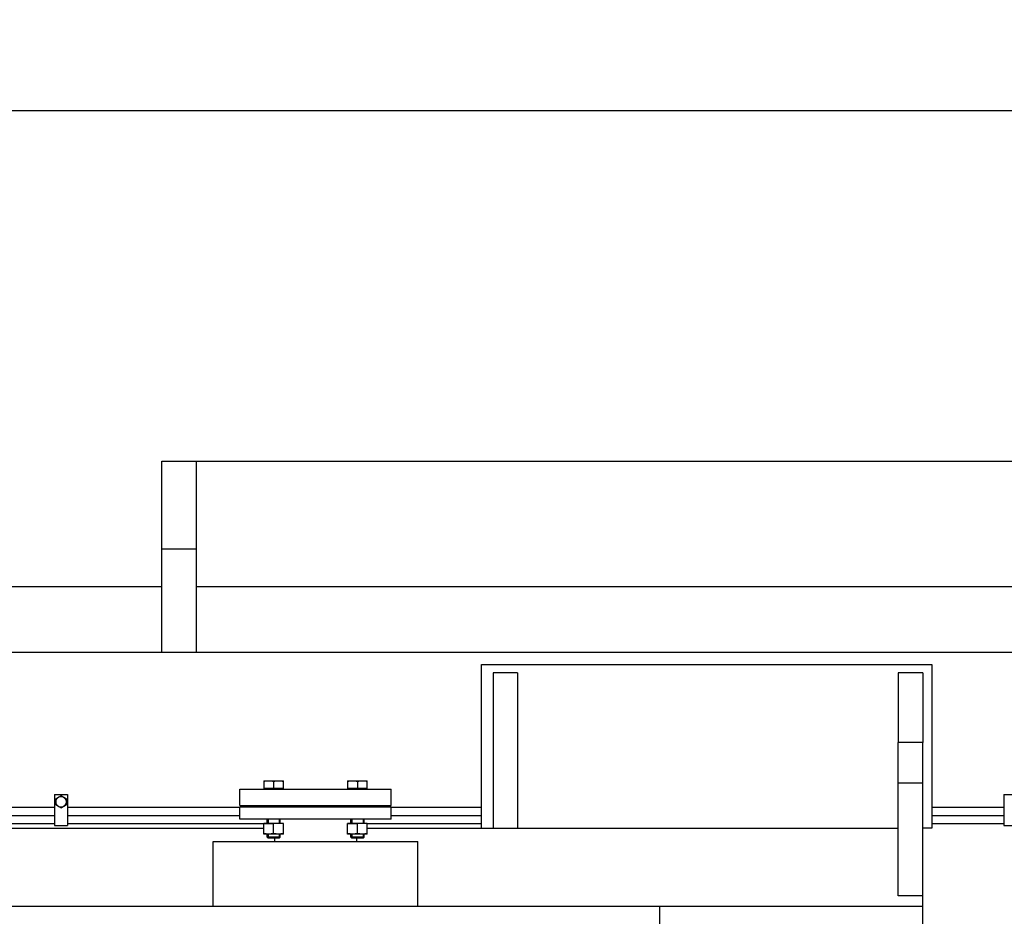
# Model space of a CAD drawing. Header units: millimetres. Extents: x 0 to 1189, y 0 to 841.
# Tile 85 of 184: x 698 to 746, y 324 to 368. Entities that reach past the tile are written whole.
import ezdxf
from ezdxf.enums import TextEntityAlignment as Align

# ---------------------------------------------------------------- set-up
doc = ezdxf.new("R2010")
doc.units = ezdxf.units.MM
doc.header["$LTSCALE"] = 65.395
doc.linetypes.add('CENTER', pattern=[0.6, 0.375, -0.075, 0.075, -0.075])
doc.layers.get('0').update_dxf_attribs({"linetype": 'CONTINUOUS'})
for name, color, linetype in [('32007_153200_20_ABL1769', 7, 'CONTINUOUS'), ('32007_153200_20_T1_PBL2097', 7, 'CONTINUOUS'), ('8M32E_GENSET_GENERATOR_ABL1724', 7, 'CONTINUOUS'), ('8M32E_GENSET_GENERATOR_T1_PBL1725', 7, 'CONTINUOUS'), ('8M32E_GENSET_GRUNDRAHMEN_ABL1726', 7, 'CONTINUOUS'), ('8M32E_GENSET_GRUNDRAHMEN_T1_PBL1727', 7, 'CONTINUOUS'), ('8M32E_GENSET_VERROHRUNG_ABL1728', 7, 'CONTINUOUS'), ('D931_1-M16X60_PBL1798', 7, 'CONTINUOUS'), ('D931_1-M16X60_PBL1800', 7, 'CONTINUOUS'), ('D931_1-M8X55_PBL1795', 7, 'CONTINUOUS'), ('D934-M16_PBL1799', 7, 'CONTINUOUS'), ('D934-M16_PBL1801', 7, 'CONTINUOUS'), ('E1514-IBC_DN65PN40X2_PBL1797', 7, 'CONTINUOUS'), ('EN1092-1-01A-DN65_PN16-77_5_PBL1796', 7, 'CONTINUOUS'), ('oben_15_VBL1723', 7, 'CONTINUOUS'), ('RKD1000-20_PBL1794', 7, 'CONTINUOUS'), ('RKD1000-20_PBL1802', 7, 'CONTINUOUS')]:
    doc.layers.add(name, color=color, linetype=linetype)
doc.styles.get("Standard").update_dxf_attribs({"font": 'txt', "width": 0.6})
doc.dimstyles.new('DIMSTYLE_4', dxfattribs={"dimtxt": 3.5, "dimasz": 3.5, "dimexe": 1.8, "dimexo": 0, "dimgap": 0.875, "dimtad": 1, "dimdec": 0, "dimlfac": 25, "dimdsep": 46, "dimtxsty": 'Standard', "dimblk": '_FILLED', "dimblk1": '_FILLED', "dimblk2": '_FILLED', "dimcen": 0.09, "dimadec": 0, "dimazin": 0, "dimtp": 2, "dimtm": 2, "dimtfac": 1, "dimtdec": 0, "dimtofl": 0, "dimtmove": 0, "dimatfit": 3, "dimldrblk": '_FILLED', "dimfxl": 1, "dimtolj": 1, "dimarcsym": 0})

# ---------------------------------------------------------------- blocks, each defined once
blk = doc.blocks.new('_FILLED')
at = {"color": 0, "linetype": 'ByBlock'}
blk.add_solid([(0, 0), (-1, 0.167), (-1, -0.167)], dxfattribs=at)
blk = doc.blocks.new('*D15')
at = {"color": 2, "linetype": 'Continuous'}
for p, q in [((625.179, 298.937), (625.179, 365.017)), ((1060.23, 300.061), (1060.23, 365.017)), ((625.179, 363.217), (842.705, 363.217)), ((1060.23, 363.217), (842.705, 363.217))]:
    blk.add_line(p, q, dxfattribs=at)
at = {"color": 2, "linetype": 'Continuous', "xscale": 3.5, "yscale": 3.5, "zscale": 3.5, "rotation": 180}
blk.add_blockref('_FILLED', (625.179, 363.217), dxfattribs=at)
at = {"color": 2, "linetype": 'Continuous', "xscale": 3.5, "yscale": 3.5, "zscale": 3.5}
blk.add_blockref('_FILLED', (1060.23, 363.217), dxfattribs=at)
at = {"color": 2, "linetype": 'Continuous', "width": 0.647619}
blk.add_text('10876', height=3.5, dxfattribs=at).set_placement((842.705, 364.092), align=Align.CENTER)
blk = doc.blocks.new('*D20')
at = {"color": 2, "linetype": 'Continuous'}
for p, q in [((706.699, 346.077), (1080.914, 346.077)), ((1079.114, 346.077), (1079.114, 292.387)), ((1079.114, 238.697), (1079.114, 292.387)), ((699.939, 238.697), (1080.914, 238.697))]:
    blk.add_line(p, q, dxfattribs=at)
at = {"color": 2, "linetype": 'Continuous', "xscale": 3.5, "yscale": 3.5, "zscale": 3.5}
for p, rotation in [((1079.114, 346.077), 90), ((1079.114, 238.697), 270)]:
    blk.add_blockref('_FILLED', p, dxfattribs=dict(at, rotation=rotation))
at = {"color": 2, "linetype": 'Continuous', "width": 0.690476}
blk.add_text('2684', height=3.5, rotation=90, dxfattribs=at).set_placement((1078.239, 292.387), align=Align.CENTER)
blk = doc.blocks.new('8M32E_GENSET_GENERATOR_T1_PBL1725', base_point=(691.019, 287.417))
at = {"layer": '8M32E_GENSET_GENERATOR_T1_PBL1725', "color": 7, "linetype": 'Continuous'}
for p, q in [((720.659, 328.137), (720.659, 336.137)), ((720.659, 336.137), (742.659, 336.137)), ((742.659, 336.137), (742.659, 328.137)), ((721.219, 335.737), (721.219, 328.137)), ((722.419, 335.737), (721.219, 335.737)), ((722.419, 335.737), (722.419, 328.137)), ((741.019, 335.737), (741.019, 332.337)), ((742.219, 335.737), (741.019, 335.737)), ((742.219, 335.737), (742.219, 332.337)), ((741.019, 324.837), (741.019, 332.337)), ((742.219, 332.337), (741.019, 332.337)), ((742.219, 324.337), (742.219, 332.337)), ((708.839, 328.577), (708.839, 329.177)), ((716.239, 329.177), (708.839, 329.177)), ((716.239, 328.577), (716.239, 329.177)), ((716.239, 328.577), (708.839, 328.577)), ((645.139, 328.137), (710.009, 328.137)), ((715.07, 328.137), (741.019, 328.137)), ((742.659, 328.137), (742.219, 328.137)), ((707.539, 324.337), (707.539, 327.497)), ((707.539, 327.497), (717.539, 327.497)), ((710.539, 327.657), (710.539, 327.497)), ((714.539, 327.657), (714.539, 327.497)), ((717.539, 324.337), (717.539, 327.497)), ((742.219, 324.837), (741.019, 324.837)), ((643.939, 324.337), (742.219, 324.337)), ((729.362, 263.937), (729.362, 324.337)), ((742.219, 263.937), (742.219, 324.337))]:
    blk.add_line(p, q, dxfattribs=at)
at = {"layer": '8M32E_GENSET_GENERATOR_T1_PBL1725', "color": 9, "linetype": 'Continuous'}
blk.add_line((742.219, 330.337), (741.019, 330.337), dxfattribs=at)
blk = doc.blocks.new('8M32E_GENSET_GENERATOR_ABL1724', base_point=(691.019, 287.417))
at = {"layer": '8M32E_GENSET_GENERATOR_T1_PBL1725'}
blk.add_blockref('8M32E_GENSET_GENERATOR_T1_PBL1725', (691.019, 287.417), dxfattribs=at)
blk = doc.blocks.new('8M32E_GENSET_GRUNDRAHMEN_T1_PBL1727', base_point=(813.219, 294.137))
at = {"layer": '8M32E_GENSET_GRUNDRAHMEN_T1_PBL1727', "color": 7, "linetype": 'Continuous'}
for p, q in [((705.019, 336.737), (705.019, 346.077)), ((705.019, 346.077), (706.699, 346.077)), ((706.699, 346.077), (706.699, 336.737)), ((705.019, 339.937), (631.739, 339.937)), ((810.692, 339.937), (706.699, 339.937)), ((815.019, 336.737), (634.939, 336.737))]:
    blk.add_line(p, q, dxfattribs=at)
at = {"layer": '8M32E_GENSET_GRUNDRAHMEN_T1_PBL1727', "color": 9, "linetype": 'Continuous'}
blk.add_line((705.019, 341.797), (706.699, 341.797), dxfattribs=at)
blk = doc.blocks.new('8M32E_GENSET_GRUNDRAHMEN_ABL1726', base_point=(813.219, 294.137))
at = {"layer": '8M32E_GENSET_GRUNDRAHMEN_T1_PBL1727'}
blk.add_blockref('8M32E_GENSET_GRUNDRAHMEN_T1_PBL1727', (813.219, 294.137), dxfattribs=at)
blk = doc.blocks.new('32007_153200_20_T1_PBL2097', base_point=(694.769, 328.752))
at = {"layer": '32007_153200_20_T1_PBL2097', "color": 7, "linetype": 'Continuous'}
for p, q in [((699.779, 329.152), (677.859, 329.152)), ((708.839, 329.152), (700.419, 329.152)), ((720.659, 329.152), (716.239, 329.152)), ((746.179, 329.152), (742.659, 329.152)), ((699.779, 328.352), (677.859, 328.352)), ((710.009, 328.352), (700.419, 328.352)), ((720.659, 328.352), (715.07, 328.352)), ((746.179, 328.352), (742.659, 328.352))]:
    blk.add_line(p, q, dxfattribs=at)
at = {"layer": '32007_153200_20_T1_PBL2097', "color": 2, "linetype": 'CENTER'}
for p, q in [((699.779, 328.752), (677.859, 328.752)), ((708.839, 328.752), (700.419, 328.752)), ((720.659, 328.752), (716.239, 328.752)), ((746.179, 328.752), (742.659, 328.752))]:
    blk.add_line(p, q, dxfattribs=at)
blk = doc.blocks.new('32007_153200_20_ABL1769', base_point=(695.08, 328.752))
at = {"layer": '32007_153200_20_T1_PBL2097'}
blk.add_blockref('32007_153200_20_T1_PBL2097', (694.769, 328.752), dxfattribs=at)
blk = doc.blocks.new('RKD1000-20_PBL1794', base_point=(700.099, 329.032))
at = {"layer": 'RKD1000-20_PBL1794', "color": 7, "linetype": 'Continuous'}
for p, q in [((699.779, 329.792), (699.779, 328.272)), ((699.779, 329.792), (700.419, 329.792)), ((700.419, 329.792), (700.419, 328.272)), ((699.779, 328.272), (700.419, 328.272))]:
    blk.add_line(p, q, dxfattribs=at)
blk = doc.blocks.new('D931_1-M8X55_PBL1795', base_point=(700.099, 329.432))
at = {"layer": 'D931_1-M8X55_PBL1795', "color": 7, "linetype": 'Continuous'}
for p, q in [((700.099, 329.732), (699.839, 329.582)), ((700.359, 329.582), (700.099, 329.732)), ((699.839, 329.582), (699.839, 329.282)), ((699.839, 329.282), (700.099, 329.132)), ((700.099, 329.132), (700.359, 329.282)), ((700.359, 329.282), (700.359, 329.582))]:
    blk.add_line(p, q, dxfattribs=at)
blk.add_circle((700.099, 329.432), 0.26, dxfattribs=at)
blk = doc.blocks.new('EN1092-1-01A-DN65_PN16-77_5_PBL1796', base_point=(712.539, 329.657))
at = {"layer": 'EN1092-1-01A-DN65_PN16-77_5_PBL1796', "color": 7, "linetype": 'Continuous'}
for p, q in [((708.839, 329.257), (708.839, 330.057)), ((708.839, 330.057), (716.239, 330.057)), ((716.239, 329.257), (716.239, 330.057)), ((708.839, 329.257), (716.239, 329.257))]:
    blk.add_line(p, q, dxfattribs=at)
blk = doc.blocks.new('E1514-IBC_DN65PN40X2_PBL1797', base_point=(712.539, 329.217))
at = {"layer": 'E1514-IBC_DN65PN40X2_PBL1797', "color": 7, "linetype": 'Continuous'}
for p, q in [((709.999, 329.177), (709.999, 329.257)), ((715.079, 329.177), (715.079, 329.257))]:
    blk.add_line(p, q, dxfattribs=at)
blk = doc.blocks.new('D931_1-M16X60_PBL1798', base_point=(710.489, 329.057))
at = {"layer": 'D931_1-M16X60_PBL1798', "color": 7, "linetype": 'Continuous'}
for p, q in [((710.009, 330.457), (710.009, 330.089)), ((710.009, 330.457), (710.968, 330.457)), ((710.009, 330.457), (710.009, 330.457)), ((710.489, 330.437), (710.489, 330.089)), ((710.969, 330.457), (710.968, 330.457)), ((710.969, 330.089), (710.969, 330.457)), ((710.969, 330.089), (710.009, 330.089)), ((710.039, 330.057), (710.039, 330.089)), ((710.939, 330.057), (710.939, 330.089)), ((710.177, 329.177), (710.177, 329.257)), ((710.801, 329.177), (710.801, 329.257)), ((710.169, 328.377), (710.169, 328.577)), ((710.809, 328.377), (710.809, 328.577)), ((710.169, 327.706), (710.169, 327.857)), ((710.809, 327.706), (710.809, 327.857)), ((710.218, 327.657), (710.169, 327.706)), ((710.809, 327.706), (710.169, 327.706)), ((710.76, 327.657), (710.218, 327.657)), ((710.76, 327.657), (710.809, 327.706))]:
    blk.add_line(p, q, dxfattribs=at)
at = {"layer": 'D931_1-M16X60_PBL1798', "color": 2, "linetype": 'Continuous'}
for p, q in [((710.218, 328.577), (710.218, 328.377)), ((710.76, 328.577), (710.76, 328.377)), ((710.218, 327.857), (710.218, 327.657)), ((710.76, 327.857), (710.76, 327.657))]:
    blk.add_line(p, q, dxfattribs=at)
at = {"layer": 'D931_1-M16X60_PBL1798', "color": 7, "linetype": 'Continuous'}
for points in [[(710.009, 330.437), (710.088, 330.449), (710.249, 330.464), (710.409, 330.449), (710.489, 330.437)], [(710.489, 330.437), (710.568, 330.449), (710.729, 330.464), (710.889, 330.449), (710.969, 330.437)]]:
    blk.add_open_spline(points, degree=3, dxfattribs=at)
blk = doc.blocks.new('D934-M16_PBL1799', base_point=(710.489, 328.117))
at = {"layer": 'D934-M16_PBL1799', "color": 7, "linetype": 'Continuous'}
for p, q in [((710.009, 327.857), (710.009, 328.377)), ((710.968, 328.377), (710.009, 328.377)), ((710.009, 328.377), (710.009, 328.377)), ((710.489, 327.877), (710.489, 328.357)), ((710.968, 328.377), (710.969, 328.377)), ((710.969, 327.857), (710.969, 328.377)), ((710.009, 327.857), (710.009, 327.857)), ((710.968, 327.857), (710.009, 327.857)), ((710.969, 327.857), (710.968, 327.857))]:
    blk.add_line(p, q, dxfattribs=at)
for points in [[(710.009, 328.357), (710.088, 328.369), (710.249, 328.384), (710.409, 328.369), (710.489, 328.357)], [(710.969, 328.357), (710.889, 328.369), (710.729, 328.384), (710.568, 328.369), (710.489, 328.357)], [(710.489, 327.877), (710.409, 327.865), (710.249, 327.849), (710.088, 327.865), (710.009, 327.877)], [(710.969, 327.877), (710.889, 327.865), (710.729, 327.849), (710.568, 327.865), (710.489, 327.877)]]:
    blk.add_open_spline(points, degree=3, dxfattribs=at)
blk = doc.blocks.new('D931_1-M16X60_PBL1800', base_point=(714.59, 329.057))
at = {"layer": 'D931_1-M16X60_PBL1800', "color": 7, "linetype": 'Continuous'}
for p, q in [((714.11, 330.457), (714.11, 330.089)), ((714.11, 330.457), (715.069, 330.457)), ((714.11, 330.457), (714.11, 330.457)), ((714.59, 330.437), (714.59, 330.089)), ((715.07, 330.457), (715.069, 330.457)), ((715.07, 330.089), (715.07, 330.457)), ((715.07, 330.089), (714.11, 330.089)), ((714.14, 330.057), (714.14, 330.089)), ((715.04, 330.057), (715.04, 330.089)), ((714.278, 329.177), (714.278, 329.257)), ((714.902, 329.177), (714.902, 329.257)), ((714.27, 328.377), (714.27, 328.577)), ((714.91, 328.377), (714.91, 328.577)), ((714.27, 327.706), (714.27, 327.857)), ((714.91, 327.706), (714.91, 327.857)), ((714.319, 327.657), (714.27, 327.706)), ((714.91, 327.706), (714.27, 327.706)), ((714.861, 327.657), (714.319, 327.657)), ((714.861, 327.657), (714.91, 327.706))]:
    blk.add_line(p, q, dxfattribs=at)
at = {"layer": 'D931_1-M16X60_PBL1800', "color": 2, "linetype": 'Continuous'}
for p, q in [((714.319, 328.577), (714.319, 328.377)), ((714.861, 328.577), (714.861, 328.377)), ((714.319, 327.857), (714.319, 327.657)), ((714.861, 327.857), (714.861, 327.657))]:
    blk.add_line(p, q, dxfattribs=at)
at = {"layer": 'D931_1-M16X60_PBL1800', "color": 7, "linetype": 'Continuous'}
for points in [[(714.11, 330.437), (714.189, 330.449), (714.35, 330.464), (714.511, 330.449), (714.59, 330.437)], [(714.59, 330.437), (714.669, 330.449), (714.83, 330.464), (714.991, 330.449), (715.07, 330.437)]]:
    blk.add_open_spline(points, degree=3, dxfattribs=at)
blk = doc.blocks.new('D934-M16_PBL1801', base_point=(714.59, 328.117))
at = {"layer": 'D934-M16_PBL1801', "color": 7, "linetype": 'Continuous'}
for p, q in [((714.11, 327.857), (714.11, 328.377)), ((715.069, 328.377), (714.11, 328.377)), ((714.11, 328.377), (714.11, 328.377)), ((714.59, 327.877), (714.59, 328.357)), ((715.069, 328.377), (715.07, 328.377)), ((715.07, 327.857), (715.07, 328.377)), ((714.11, 327.857), (714.11, 327.857)), ((715.069, 327.857), (714.11, 327.857)), ((715.07, 327.857), (715.069, 327.857))]:
    blk.add_line(p, q, dxfattribs=at)
for points in [[(714.11, 328.357), (714.189, 328.369), (714.35, 328.384), (714.511, 328.369), (714.59, 328.357)], [(715.07, 328.357), (714.991, 328.369), (714.83, 328.384), (714.669, 328.369), (714.59, 328.357)], [(714.59, 327.877), (714.511, 327.865), (714.35, 327.849), (714.189, 327.865), (714.11, 327.877)], [(715.07, 327.877), (714.991, 327.865), (714.83, 327.849), (714.669, 327.865), (714.59, 327.877)]]:
    blk.add_open_spline(points, degree=3, dxfattribs=at)
blk = doc.blocks.new('RKD1000-20_PBL1802', base_point=(746.499, 329.032))
at = {"layer": 'RKD1000-20_PBL1802', "color": 7, "linetype": 'Continuous'}
for p, q in [((746.179, 329.792), (746.179, 328.272)), ((746.179, 329.792), (746.819, 329.792)), ((746.819, 329.792), (746.819, 328.272)), ((746.179, 328.272), (746.819, 328.272))]:
    blk.add_line(p, q, dxfattribs=at)
blk = doc.blocks.new('8M32E_GENSET_VERROHRUNG_ABL1728', base_point=(818.583, 297.937))
at = {"layer": '32007_153200_20_ABL1769'}
blk.add_blockref('32007_153200_20_ABL1769', (695.08, 328.752), dxfattribs=at)
at = {"layer": 'D931_1-M16X60_PBL1798'}
blk.add_blockref('D931_1-M16X60_PBL1798', (710.489, 329.057), dxfattribs=at)
at = {"layer": 'D931_1-M16X60_PBL1800'}
blk.add_blockref('D931_1-M16X60_PBL1800', (714.59, 329.057), dxfattribs=at)
at = {"layer": 'D931_1-M8X55_PBL1795'}
blk.add_blockref('D931_1-M8X55_PBL1795', (700.099, 329.432), dxfattribs=at)
at = {"layer": 'D934-M16_PBL1799'}
blk.add_blockref('D934-M16_PBL1799', (710.489, 328.117), dxfattribs=at)
at = {"layer": 'D934-M16_PBL1801'}
blk.add_blockref('D934-M16_PBL1801', (714.59, 328.117), dxfattribs=at)
at = {"layer": 'E1514-IBC_DN65PN40X2_PBL1797'}
blk.add_blockref('E1514-IBC_DN65PN40X2_PBL1797', (712.539, 329.217), dxfattribs=at)
at = {"layer": 'EN1092-1-01A-DN65_PN16-77_5_PBL1796'}
blk.add_blockref('EN1092-1-01A-DN65_PN16-77_5_PBL1796', (712.539, 329.657), dxfattribs=at)
at = {"layer": 'RKD1000-20_PBL1794'}
blk.add_blockref('RKD1000-20_PBL1794', (700.099, 329.032), dxfattribs=at)
at = {"layer": 'RKD1000-20_PBL1802'}
blk.add_blockref('RKD1000-20_PBL1802', (746.499, 329.032), dxfattribs=at)
blk = doc.blocks.new('OBEN_15_VBL1723', base_point=(841.392, 294.137))
at = {"layer": '8M32E_GENSET_GENERATOR_ABL1724'}
blk.add_blockref('8M32E_GENSET_GENERATOR_ABL1724', (691.019, 287.417), dxfattribs=at)
at = {"layer": '8M32E_GENSET_GRUNDRAHMEN_ABL1726'}
blk.add_blockref('8M32E_GENSET_GRUNDRAHMEN_ABL1726', (813.219, 294.137), dxfattribs=at)
at = {"layer": '8M32E_GENSET_VERROHRUNG_ABL1728'}
blk.add_blockref('8M32E_GENSET_VERROHRUNG_ABL1728', (818.583, 297.937), dxfattribs=at)

msp = doc.modelspace()

# ---------------------------------------------------------------- block references
at = {"layer": 'oben_15_VBL1723'}
msp.add_blockref('OBEN_15_VBL1723', (841.3924, 294.13694), dxfattribs=at)

# ---------------------------------------------------------------- dimensions: what is measured, and where the dimension line sits
at = {"color": 2, "linetype": 'Continuous'}
dim = msp.add_linear_dim(base=(1060.23025, 363.21732), p1=(625.17927, 298.93694), p2=(1060.23025, 300.06144), dimstyle='DIMSTYLE_4', dxfattribs=at)
dim.commit()
dim.dimension.update_dxf_attribs({"geometry": '*D15', "text_midpoint": (842.37141, 363.21732), "dimtype": 160})
dim = msp.add_linear_dim(base=(1079.1142, 346.07654), p1=(699.93927, 238.69694), p2=(706.69927, 346.07654), angle=90, dimstyle='DIMSTYLE_4', dxfattribs=at)
dim.commit()
dim.dimension.update_dxf_attribs({"geometry": '*D20', "text_midpoint": (1079.1142, 292.0534), "dimtype": 160})

doc.saveas('drawing.dxf')
